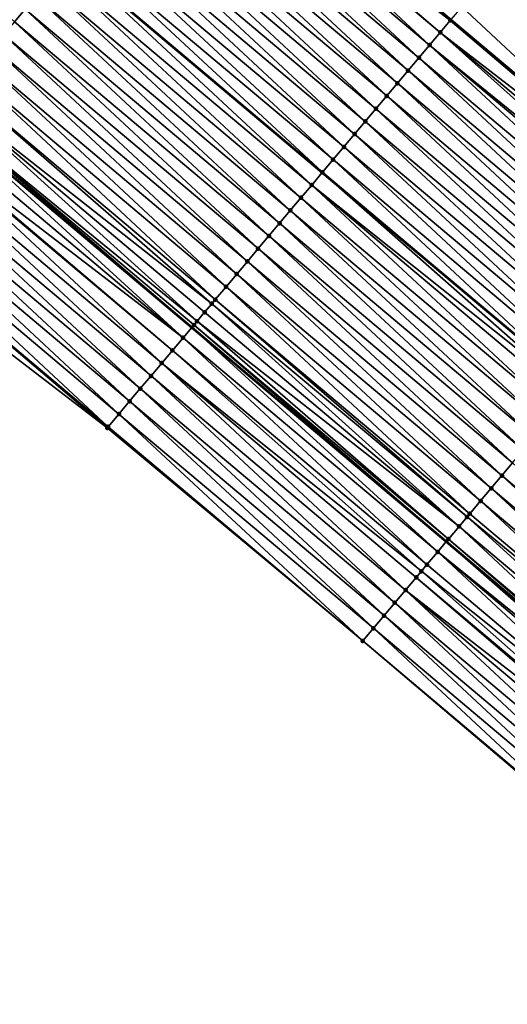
# Model space of a CAD drawing. Header units: feet. Extents: x 2017353 to 2024169, y 808050 to 818690.
# Tile 133 of 256: x 2017985 to 2018015, y 818039 to 818098. Entities that reach past the tile are written whole.
import ezdxf

# ---------------------------------------------------------------- set-up
doc = ezdxf.new("R2010")
doc.units = ezdxf.units.FT
doc.header["$MEASUREMENT"] = 0
for name, color, linetype, lineweight in [('EP_Travel Lane', 172, 'Continuous', 53), ('SB-Road Shots', 141, 'Continuous', 100), ('SB-Road X-Section', 40, 'Continuous', 13), ('STRIPING', 60, 'Continuous', 53)]:
    doc.layers.add(name, color=color, linetype=linetype, lineweight=lineweight)
doc.layers.add('I-77-MM15-17_SB-Surface-BORDER', color=7, linetype='Continuous')
doc.layers.add('I-77-MM15-17_SB-Surface-TIN', color=7, linetype='Continuous')

msp = doc.modelspace()

# ---------------------------------------------------------------- linework, layer by layer
at = {"layer": 'EP_Travel Lane'}
for points in [[(2017858.149327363, 818227.2385319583, 273.5177030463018), (2017873.454408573, 818214.3650623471, 273.3495638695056), (2017888.75941633, 818201.4916545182, 273.1699293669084), (2017904.064384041, 818188.618280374, 272.9840308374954), (2017919.369499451, 818175.7447819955, 272.8212476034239), (2017934.674681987, 818162.8712271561, 272.668967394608), (2017949.979768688, 818149.9977529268, 272.5016826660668), (2017965.284965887, 818137.1241857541, 272.3517037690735), (2017980.591322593, 818124.2454520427, 272.2087472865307), (2017995.892748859, 818111.3672585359, 272.0718637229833), (2018011.194193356, 818098.489049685, 271.9381024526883), (2018026.49559265, 818085.6108788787, 271.7966046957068), (2018041.79696235, 818072.73273298, 271.6500404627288), (2018057.098207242, 818059.8546921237, 271.4821097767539)], [(2017827.208647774, 818221.5290658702, 273.2230274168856), (2017842.521605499, 818208.6649937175, 273.0523316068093), (2017857.834535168, 818195.8009451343, 272.8772438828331), (2017873.147436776, 818182.9369201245, 272.6977635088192), (2017888.46034201, 818170.0728920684, 272.518846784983), (2017903.773230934, 818157.2088777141, 272.3373825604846), (2017919.086200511, 818144.3447956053, 272.1685410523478), (2017934.399284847, 818131.4806170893, 272.0176565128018), (2017949.712435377, 818118.6163829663, 271.8771227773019), (2017965.01720956, 818105.7463509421, 271.7428300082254), (2017980.318632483, 818092.8681602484, 271.6053799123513), (2017995.620051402, 818079.9899729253, 271.4672435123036), (2018010.921461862, 818067.1117927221, 271.3276571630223), (2018026.222785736, 818054.2336853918, 271.1732478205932), (2018041.524072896, 818041.3556089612, 271.0125532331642), (2018056.825192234, 818028.4776737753, 270.8231265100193)]]:
    msp.add_polyline3d(points, dxfattribs=at)
at = {"layer": 'I-77-MM15-17_SB-Surface-BORDER', "color": 3, "linetype": 'Continuous', "lineweight": -3}
for points in [[(2017858.844211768, 818228.064791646, 273.5083227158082), (2017874.657289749, 818215.7951929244, 273.3462866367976), (2017889.469358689, 818202.3357256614, 273.1675456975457), (2017904.088711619, 818188.6472021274, 272.9841043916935), (2017919.376436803, 818175.7530302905, 272.8212031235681), (2017935.325308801, 818163.644763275, 272.6677893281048), (2017951.332567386, 818151.6060084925, 272.5068725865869), (2017966.579295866, 818138.662999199, 272.3514579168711), (2017981.242169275, 818125.0187988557, 272.2059490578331), (2017996.543564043, 818112.1406319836, 272.0636624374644), (2018011.845046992, 818099.2623908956, 271.9364731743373), (2018026.502531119, 818085.6191233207, 271.7965715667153), (2018041.91175021, 818072.8691033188, 271.6514445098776), (2018058.009626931, 818060.9375886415, 271.4838803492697)], [(2018067.098109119, 818009.6273241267, 270.4715359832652), (2018052.689475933, 818023.5656781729, 270.6611741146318), (2018037.186176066, 818036.203622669, 270.8309286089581), (2018021.143515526, 818048.2011171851, 270.9669598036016), (2018005.892982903, 818061.1396104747, 271.1182028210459), (2017990.532581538, 818073.9476097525, 271.2653765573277), (2017974.646212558, 818086.1309025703, 271.3931352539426), (2017959.34486694, 818099.0090280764, 271.5438281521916), (2017943.829713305, 818111.625275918, 271.6630210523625), (2017928.980658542, 818125.0412679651, 271.8034673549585), (2017913.37670451, 818137.5597788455, 271.9433096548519), (2017898.823170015, 818151.3261528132, 272.1576133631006), (2017884.425296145, 818165.2773017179, 272.3941121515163), (2017870.244626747, 818179.487261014, 272.5859580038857), (2017856.078183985, 818193.7135471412, 272.8230641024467), (2017841.416976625, 818207.3521474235, 273.0190924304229), (2017826.559394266, 818220.7573008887, 273.2135307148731)]]:
    msp.add_polyline3d(points, dxfattribs=at)
at = {"layer": 'I-77-MM15-17_SB-Surface-TIN', "color": 128, "linetype": 'Continuous', "lineweight": -3}
for points in [[(2017984.950997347, 818098.3706500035, 271.7341507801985), (2017985.595029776, 818099.1356482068, 271.7526188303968), (2017970.293559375, 818112.0138787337, 271.8819534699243)], [(2018011.162457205, 818098.4513416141, 271.9381250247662), (2017995.821232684, 818111.2822823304, 272.0721292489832), (2017995.35824043, 818110.7322544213, 272.0650819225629)], [(2018011.162457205, 818098.4513416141, 271.9381250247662), (2017995.892748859, 818111.3672585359, 272.0718637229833), (2017995.821232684, 818111.2822823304, 272.0721292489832)], [(2018011.201131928, 818098.4972939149, 271.9380975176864), (2017995.892748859, 818111.3672585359, 272.0718637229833), (2018011.194193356, 818098.489049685, 271.9381024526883)], [(2018011.162457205, 818098.4513416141, 271.9381250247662), (2018011.194193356, 818098.489049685, 271.9381024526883), (2017995.892748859, 818111.3672585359, 272.0718637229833)], [(2018010.557139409, 818097.732262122, 271.926462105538), (2017995.35824043, 818110.7322544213, 272.0650819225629), (2017995.255703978, 818110.6104632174, 272.0617859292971)], [(2018010.557139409, 818097.732262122, 271.926462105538), (2018011.162457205, 818098.4513416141, 271.9381250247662), (2017995.35824043, 818110.7322544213, 272.0650819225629)], [(2018009.913069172, 818096.9672957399, 271.9015214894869), (2017995.255703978, 818110.6104632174, 272.0617859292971), (2017994.611628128, 818109.8455015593, 272.0358842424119)], [(2018009.913069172, 818096.9672957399, 271.9015214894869), (2018010.557139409, 818097.732262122, 271.926462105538), (2017995.255703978, 818110.6104632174, 272.0617859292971)], [(2018009.269011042, 818096.2023191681, 271.8786535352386), (2017994.611628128, 818109.8455015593, 272.0358842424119), (2017993.967566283, 818109.0805281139, 272.0123802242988)], [(2018009.269011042, 818096.2023191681, 271.8786535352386), (2018009.913069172, 818096.9672957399, 271.9015214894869), (2017994.611628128, 818109.8455015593, 272.0358842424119)], [(2018008.624966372, 818095.4373312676, 271.8580900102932), (2017993.967566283, 818109.0805281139, 272.0123802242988), (2017993.323528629, 818108.3155343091, 271.9930174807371)], [(2018008.624966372, 818095.4373312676, 271.8580900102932), (2018009.269011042, 818096.2023191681, 271.8786535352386), (2017993.967566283, 818109.0805281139, 272.0123802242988)], [(2018007.980925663, 818094.6723400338, 271.8382044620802), (2017993.323528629, 818108.3155343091, 271.9930174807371), (2017992.679500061, 818107.5505328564, 271.9752104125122)], [(2018007.980925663, 818094.6723400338, 271.8382044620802), (2018008.624966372, 818095.4373312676, 271.8580900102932), (2017993.323528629, 818108.3155343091, 271.9930174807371)], [(2018007.336889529, 818093.907344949, 271.8191022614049), (2017992.679500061, 818107.5505328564, 271.9752104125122), (2017992.035469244, 818106.7855332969, 271.9570182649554)], [(2018007.336889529, 818093.907344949, 271.8191022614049), (2018007.980925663, 818094.6723400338, 271.8382044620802), (2017992.679500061, 818107.5505328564, 271.9752104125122)], [(2018006.692855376, 818093.1423481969, 271.8003391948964), (2017992.035469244, 818106.7855332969, 271.9570182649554), (2017991.391434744, 818106.020536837, 271.9381955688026)], [(2018006.692855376, 818093.1423481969, 271.8003391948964), (2018007.336889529, 818093.907344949, 271.8191022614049), (2017992.035469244, 818106.7855332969, 271.9570182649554)], [(2018006.048822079, 818092.377350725, 271.7817225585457), (2017991.391434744, 818106.020536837, 271.9381955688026), (2017990.747404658, 818105.2555366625, 271.9201285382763)], [(2018006.048822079, 818092.377350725, 271.7817225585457), (2018006.692855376, 818093.1423481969, 271.8003391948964), (2017991.391434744, 818106.020536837, 271.9381955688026)], [(2018005.404772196, 818091.6123672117, 271.7602665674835), (2017990.747404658, 818105.2555366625, 271.9201285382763), (2017990.10336233, 818104.4905467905, 271.8999658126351)], [(2018005.404772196, 818091.6123672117, 271.7602665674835), (2018006.048822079, 818092.377350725, 271.7817225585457), (2017990.747404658, 818105.2555366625, 271.9201285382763)], [(2018004.760712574, 818090.8473918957, 271.7371432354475), (2017990.10336233, 818104.4905467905, 271.8999658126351), (2017989.459313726, 818103.7255622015, 271.8787285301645)], [(2018004.760712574, 818090.8473918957, 271.7371432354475), (2018005.404772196, 818091.6123672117, 271.7602665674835), (2017990.10336233, 818104.4905467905, 271.8999658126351)], [(2018004.116663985, 818090.0824072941, 271.7159086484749), (2017989.459313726, 818103.7255622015, 271.8787285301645), (2017988.815252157, 818102.9605885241, 271.8552716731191)], [(2018004.116663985, 818090.0824072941, 271.7159086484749), (2018004.760712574, 818090.8473918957, 271.7371432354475), (2017989.459313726, 818103.7255622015, 271.8787285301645)], [(2018003.472636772, 818089.317404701, 271.6983336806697), (2017988.815252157, 818102.9605885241, 271.8552716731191), (2017988.171204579, 818102.195603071, 271.8342101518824)], [(2018003.472636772, 818089.317404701, 271.6983336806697), (2018004.116663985, 818090.0824072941, 271.7159086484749), (2017988.815252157, 818102.9605885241, 271.8552716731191)], [(2018002.828604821, 818088.5524060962, 271.6799474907), (2017988.163203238, 818102.1860990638, 271.8339646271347), (2017987.527164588, 818101.4306112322, 271.8144474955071)], [(2017988.171204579, 818102.195603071, 271.8342101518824), (2017988.163203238, 818102.1860990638, 271.8339646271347), (2018003.464635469, 818089.3079005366, 271.6981052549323)], [(2018002.828604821, 818088.5524060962, 271.6799474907), (2018003.464635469, 818089.3079005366, 271.6981052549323), (2017988.163203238, 818102.1860990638, 271.8339646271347)], [(2018003.472636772, 818089.317404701, 271.6983336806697), (2017988.171204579, 818102.195603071, 271.8342101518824), (2018003.464635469, 818089.3079005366, 271.6981052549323)], [(2018002.184557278, 818087.7874206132, 271.6588921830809), (2017987.527164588, 818101.4306112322, 271.8144474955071), (2017986.883120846, 818100.6656225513, 271.7940425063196)], [(2018002.184557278, 818087.7874206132, 271.6588921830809), (2018002.828604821, 818088.5524060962, 271.6799474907), (2017987.527164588, 818101.4306112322, 271.8144474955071)], [(2018001.540510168, 818087.0224347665, 271.6379108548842), (2017986.883120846, 818100.6656225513, 271.7940425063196), (2017986.239071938, 818099.9006382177, 271.7727532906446)], [(2018001.540510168, 818087.0224347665, 271.6379108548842), (2018002.184557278, 818087.7874206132, 271.6588921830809), (2017986.883120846, 818100.6656225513, 271.7940425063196)], [(2018000.89647856, 818086.2574358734, 271.619583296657), (2017986.239071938, 818099.9006382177, 271.7727532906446), (2017985.595029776, 818099.1356482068, 271.7526188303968)], [(2018000.89647856, 818086.2574358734, 271.619583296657), (2018001.540510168, 818087.0224347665, 271.6379108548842), (2017986.239071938, 818099.9006382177, 271.7727532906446)], [(2018000.252454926, 818085.4924302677, 271.6026211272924), (2017985.595029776, 818099.1356482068, 271.7526188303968), (2017984.950997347, 818098.3706500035, 271.7341507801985)], [(2018000.252454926, 818085.4924302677, 271.6026211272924), (2018000.89647856, 818086.2574358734, 271.619583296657), (2017985.595029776, 818099.1356482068, 271.7526188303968)], [(2018026.502531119, 818085.6191233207, 271.7965715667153), (2018011.845046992, 818099.2623908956, 271.9364731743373), (2018011.201131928, 818098.4972939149, 271.9380975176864)], [(2017999.608426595, 818084.7274286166, 271.5848545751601), (2017984.950997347, 818098.3706500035, 271.7341507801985), (2017984.306965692, 818097.6056511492, 271.7158151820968)], [(2017999.608426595, 818084.7274286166, 271.5848545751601), (2018000.252454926, 818085.4924302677, 271.6026211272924), (2017984.950997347, 818098.3706500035, 271.7341507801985)], [(2018026.395588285, 818085.4920514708, 271.797082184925), (2018011.162457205, 818098.4513416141, 271.9381250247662), (2018010.557139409, 818097.732262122, 271.926462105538)], [(2018011.162457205, 818098.4513416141, 271.9381250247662), (2018026.49559265, 818085.6108788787, 271.7966046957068), (2018011.194193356, 818098.489049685, 271.9381024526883)], [(2018026.395588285, 818085.4920514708, 271.797082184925), (2018026.49559265, 818085.6108788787, 271.7966046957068), (2018011.162457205, 818098.4513416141, 271.9381250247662)], [(2018026.502531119, 818085.6191233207, 271.7965715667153), (2018011.201131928, 818098.4972939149, 271.9380975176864), (2018011.194193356, 818098.489049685, 271.9381024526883)], [(2018026.502531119, 818085.6191233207, 271.7965715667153), (2018011.194193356, 818098.489049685, 271.9381024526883), (2018026.49559265, 818085.6108788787, 271.7966046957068)], [(2018025.461510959, 818084.3824999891, 271.772871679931), (2018010.557139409, 818097.732262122, 271.926462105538), (2018009.913069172, 818096.9672957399, 271.9015214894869)], [(2018025.461510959, 818084.3824999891, 271.772871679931), (2018025.858563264, 818084.8540707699, 271.7891584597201), (2018010.557139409, 818097.732262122, 271.926462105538)], [(2018025.858563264, 818084.8540707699, 271.7891584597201), (2018026.395588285, 818085.4920514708, 271.797082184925), (2018010.557139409, 818097.732262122, 271.926462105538)], [(2017998.964393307, 818083.9624311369, 271.5662395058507), (2017984.306965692, 818097.6056511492, 271.7158151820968), (2017983.662937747, 818096.8406491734, 271.698114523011)], [(2017998.964393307, 818083.9624311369, 271.5662395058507), (2017999.608426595, 818084.7274286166, 271.5848545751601), (2017984.306965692, 818097.6056511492, 271.7158151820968)], [(2017998.320369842, 818083.1974253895, 271.5493061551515), (2017983.662937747, 818096.8406491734, 271.698114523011), (2017983.018914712, 818096.0756430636, 271.6812547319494)], [(2017998.320369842, 818083.1974253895, 271.5493061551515), (2017998.964393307, 818083.9624311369, 271.5662395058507), (2017983.662937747, 818096.8406491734, 271.698114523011)], [(2018024.570383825, 818083.3241707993, 271.7326067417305), (2018009.913069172, 818096.9672957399, 271.9015214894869), (2018009.269011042, 818096.2023191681, 271.8786535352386)], [(2018024.570383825, 818083.3241707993, 271.7326067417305), (2018025.21447398, 818084.0891204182, 271.7609571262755), (2018009.913069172, 818096.9672957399, 271.9015214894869)], [(2018025.21447398, 818084.0891204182, 271.7609571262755), (2018025.461510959, 818084.3824999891, 271.772871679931), (2018009.913069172, 818096.9672957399, 271.9015214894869)], [(2017997.676356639, 818082.4324110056, 271.5341295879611), (2017983.018914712, 818096.0756430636, 271.6812547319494), (2017982.374889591, 818095.3106387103, 271.6640376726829)], [(2017997.676356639, 818082.4324110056, 271.5341295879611), (2017998.320369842, 818083.1974253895, 271.5493061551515), (2017983.018914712, 818096.0756430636, 271.6812547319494)], [(2018023.926365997, 818082.559160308, 271.7166383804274), (2018009.269011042, 818096.2023191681, 271.8786535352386), (2018008.624966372, 818095.4373312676, 271.8580900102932)], [(2018023.926365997, 818082.559160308, 271.7166383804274), (2018024.570383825, 818083.3241707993, 271.7326067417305), (2018009.269011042, 818096.2023191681, 271.8786535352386)], [(2017997.032336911, 818081.6674021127, 271.517836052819), (2017982.374889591, 818095.3106387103, 271.6640376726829), (2017981.730860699, 818094.5456375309, 271.646174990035)], [(2017997.032336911, 818081.6674021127, 271.517836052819), (2017997.676356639, 818082.4324110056, 271.5341295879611), (2017982.374889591, 818095.3106387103, 271.6640376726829)], [(2018023.282345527, 818081.7941520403, 271.7002176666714), (2018008.624966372, 818095.4373312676, 271.8580900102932), (2018007.980925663, 818094.6723400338, 271.8382044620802)], [(2018023.282345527, 818081.7941520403, 271.7002176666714), (2018023.926365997, 818082.559160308, 271.7166383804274), (2018008.624966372, 818095.4373312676, 271.8580900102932)], [(2018022.638286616, 818081.0291761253, 271.6772161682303), (2018007.980925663, 818094.6723400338, 271.8382044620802), (2018007.336889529, 818093.907344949, 271.8191022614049)], [(2018022.638286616, 818081.0291761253, 271.6772161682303), (2018023.282345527, 818081.7941520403, 271.7002176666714), (2018007.980925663, 818094.6723400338, 271.8382044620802)], [(2017996.820257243, 818081.4154889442, 271.5117133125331), (2017981.730860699, 818094.5456375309, 271.646174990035), (2017981.08683113, 818093.7806369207, 271.628196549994)], [(2017996.820257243, 818081.4154889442, 271.5117133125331), (2017997.032336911, 818081.6674021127, 271.517836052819), (2017981.730860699, 818094.5456375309, 271.646174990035)], [(2017995.932560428, 818080.3611332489, 271.4800757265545), (2017981.08683113, 818093.7806369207, 271.628196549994), (2017980.442798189, 818093.0156391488, 271.6096407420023)], [(2017995.932560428, 818080.3611332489, 271.4800757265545), (2017996.388292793, 818080.9024137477, 271.4973670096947), (2017981.08683113, 818093.7806369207, 271.628196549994)], [(2017996.388292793, 818080.9024137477, 271.4973670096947), (2017996.820257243, 818081.4154889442, 271.5117133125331), (2017981.08683113, 818093.7806369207, 271.628196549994)], [(2018021.994222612, 818080.2642044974, 271.6533425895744), (2018007.336889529, 818093.907344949, 271.8191022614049), (2018006.692855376, 818093.1423481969, 271.8003391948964)], [(2018021.994222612, 818080.2642044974, 271.6533425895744), (2018022.638286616, 818081.0291761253, 271.6772161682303), (2018007.336889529, 818093.907344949, 271.8191022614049)], [(2017980.442798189, 818093.0156391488, 271.6096407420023), (2017980.318632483, 818092.8681602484, 271.6053799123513), (2017995.620051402, 818079.9899729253, 271.4672435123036)], [(2017995.744223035, 818080.137446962, 271.4725084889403), (2017980.442798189, 818093.0156391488, 271.6096407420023), (2017995.620051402, 818079.9899729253, 271.4672435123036)], [(2017995.744223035, 818080.137446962, 271.4725084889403), (2017995.932560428, 818080.3611332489, 271.4800757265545), (2017980.442798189, 818093.0156391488, 271.6096407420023)], [(2018021.350201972, 818079.4991963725, 271.6368928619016), (2018006.692855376, 818093.1423481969, 271.8003391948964), (2018006.048822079, 818092.377350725, 271.7817225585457)], [(2018021.350201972, 818079.4991963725, 271.6368928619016), (2018021.994222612, 818080.2642044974, 271.6533425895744), (2018006.692855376, 818093.1423481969, 271.8003391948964)], [(2017995.100138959, 818079.3724922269, 271.4451988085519), (2017980.318632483, 818092.8681602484, 271.6053799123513), (2017979.798744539, 818092.2506588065, 271.5875396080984)], [(2017995.100138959, 818079.3724922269, 271.4451988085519), (2017995.620051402, 818079.9899729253, 271.4672435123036), (2017980.318632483, 818092.8681602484, 271.6053799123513)], [(2018020.706185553, 818078.7341846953, 271.6211657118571), (2018006.048822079, 818092.377350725, 271.7817225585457), (2018005.404772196, 818091.6123672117, 271.7602665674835)], [(2018020.706185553, 818078.7341846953, 271.6211657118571), (2018021.350201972, 818079.4991963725, 271.6368928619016), (2018006.048822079, 818092.377350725, 271.7817225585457)], [(2017995.100138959, 818079.3724922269, 271.4451988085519), (2017979.798744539, 818092.2506588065, 271.5875396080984), (2017979.202872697, 818091.5429272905, 271.5653659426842)], [(2017993.811973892, 818077.842580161, 271.391107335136), (2017979.154679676, 818091.4856879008, 271.5635189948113), (2017978.510617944, 818090.7207143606, 271.5400342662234)], [(2017994.45605395, 818078.6075382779, 271.4177291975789), (2017979.202872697, 818091.5429272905, 271.5653659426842), (2017979.154679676, 818091.4856879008, 271.5635189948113)], [(2017993.811973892, 818077.842580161, 271.391107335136), (2017994.45605395, 818078.6075382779, 271.4177291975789), (2017979.154679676, 818091.4856879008, 271.5635189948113)], [(2017994.45605395, 818078.6075382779, 271.4177291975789), (2017995.100138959, 818079.3724922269, 271.4451988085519), (2017979.202872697, 818091.5429272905, 271.5653659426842)], [(2018020.062103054, 818077.969228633, 271.5941259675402), (2018005.404772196, 818091.6123672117, 271.7602665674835), (2018004.760712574, 818090.8473918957, 271.7371432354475)], [(2018020.062103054, 818077.969228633, 271.5941259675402), (2018020.706185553, 818078.7341846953, 271.6211657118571), (2018005.404772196, 818091.6123672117, 271.7602665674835)], [(2017993.167904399, 818077.0776131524, 271.3662941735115), (2017978.510617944, 818090.7207143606, 271.5400342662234), (2017977.866561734, 818089.9557361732, 271.517494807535)], [(2017993.167904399, 818077.0776131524, 271.3662941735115), (2017993.811973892, 818077.842580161, 271.391107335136), (2017978.510617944, 818090.7207143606, 271.5400342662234)], [(2018019.418014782, 818077.2042774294, 271.566097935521), (2018004.760712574, 818090.8473918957, 271.7371432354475), (2018004.116663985, 818090.0824072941, 271.7159086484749)], [(2018019.418014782, 818077.2042774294, 271.566097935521), (2018020.062103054, 818077.969228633, 271.5941259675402), (2018004.760712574, 818090.8473918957, 271.7371432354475)], [(2017992.523841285, 818076.3126407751, 271.3425730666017), (2017977.866561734, 818089.9557361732, 271.517494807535), (2017977.222501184, 818089.190761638, 271.4942124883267)], [(2017992.523841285, 818076.3126407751, 271.3425730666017), (2017993.167904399, 818077.0776131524, 271.3662941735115), (2017977.866561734, 818089.9557361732, 271.517494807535)], [(2018018.773986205, 818076.4392759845, 271.5482894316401), (2018004.116663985, 818090.0824072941, 271.7159086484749), (2018003.472636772, 818089.317404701, 271.6983336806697)], [(2018018.773986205, 818076.4392759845, 271.5482894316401), (2018019.418014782, 818077.2042774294, 271.566097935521), (2018004.116663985, 818090.0824072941, 271.7159086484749)], [(2017991.879777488, 818075.5476689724, 271.3187350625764), (2017977.222501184, 818089.190761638, 271.4942124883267), (2017976.578429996, 818088.4257960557, 271.4691090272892)], [(2017991.879777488, 818075.5476689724, 271.3187350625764), (2017992.523841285, 818076.3126407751, 271.3425730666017), (2017977.222501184, 818089.190761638, 271.4942124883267)], [(2018018.461680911, 818076.0682858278, 271.5415212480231), (2018003.464635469, 818089.3079005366, 271.6981052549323), (2018002.828604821, 818088.5524060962, 271.6799474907)], [(2018003.472636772, 818089.317404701, 271.6983336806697), (2018003.464635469, 818089.3079005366, 271.6981052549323), (2018018.765985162, 818076.4297714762, 271.5481160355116)], [(2018018.461680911, 818076.0682858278, 271.5415212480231), (2018018.765985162, 818076.4297714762, 271.5481160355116), (2018003.464635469, 818089.3079005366, 271.6981052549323)], [(2018018.773986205, 818076.4392759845, 271.5482894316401), (2018003.472636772, 818089.317404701, 271.6983336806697), (2018018.765985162, 818076.4297714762, 271.5481160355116)], [(2017991.235707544, 818074.782702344, 271.2938445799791), (2017976.578429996, 818088.4257960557, 271.4691090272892), (2017975.934355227, 818087.6608334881, 271.4433923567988)], [(2017991.235707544, 818074.782702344, 271.2938445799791), (2017991.879777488, 818075.5476689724, 271.3187350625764), (2017976.578429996, 818088.4257960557, 271.4691090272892)], [(2018017.485929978, 818074.9092723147, 271.5128310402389), (2018002.828604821, 818088.5524060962, 271.6799474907), (2018002.184557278, 818087.7874206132, 271.6588921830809)], [(2018017.485929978, 818074.9092723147, 271.5128310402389), (2018018.129981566, 818075.6742543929, 271.5345789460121), (2018002.828604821, 818088.5524060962, 271.6799474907)], [(2018018.129981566, 818075.6742543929, 271.5345789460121), (2018018.461680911, 818076.0682858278, 271.5415212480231), (2018002.828604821, 818088.5524060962, 271.6799474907)], [(2017990.59163092, 818074.0177413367, 271.2678106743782), (2017975.934355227, 818087.6608334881, 271.4433923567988), (2017975.290280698, 818086.8958707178, 271.4177169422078)], [(2017990.59163092, 818074.0177413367, 271.2678106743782), (2017991.235707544, 818074.782702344, 271.2938445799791), (2017975.934355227, 818087.6608334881, 271.4433923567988)], [(2018016.841863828, 818074.1443024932, 271.4885900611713), (2018002.184557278, 818087.7874206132, 271.6588921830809), (2018001.540510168, 818087.0224347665, 271.6379108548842)], [(2018016.841863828, 818074.1443024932, 271.4885900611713), (2018017.485929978, 818074.9092723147, 271.5128310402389), (2018002.184557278, 818087.7874206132, 271.6588921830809)], [(2018016.197842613, 818073.3792948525, 271.4720418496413), (2018001.540510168, 818087.0224347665, 271.6379108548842), (2018000.89647856, 818086.2574358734, 271.619583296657)], [(2018016.197842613, 818073.3792948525, 271.4720418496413), (2018016.841863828, 818074.1443024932, 271.4885900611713), (2018001.540510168, 818087.0224347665, 271.6379108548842)], [(2017990.532581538, 818073.9476097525, 271.2653765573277), (2017975.290280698, 818086.8958707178, 271.4177169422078), (2017974.646212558, 818086.1309025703, 271.3931352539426)], [(2017990.532581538, 818073.9476097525, 271.2653765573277), (2017990.59163092, 818074.0177413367, 271.2678106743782), (2017975.290280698, 818086.8958707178, 271.4177169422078)], [(2018015.553856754, 818072.6142574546, 271.4615465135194), (2018000.89647856, 818086.2574358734, 271.619583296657), (2018000.252454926, 818085.4924302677, 271.6026211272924)], [(2018015.553856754, 818072.6142574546, 271.4615465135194), (2018016.197842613, 818073.3792948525, 271.4720418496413), (2018000.89647856, 818086.2574358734, 271.619583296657)], [(2018014.909850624, 818071.8492371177, 271.4475808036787), (2018000.252454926, 818085.4924302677, 271.6026211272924), (2017999.608426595, 818084.7274286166, 271.5848545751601)], [(2018014.909850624, 818071.8492371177, 271.4475808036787), (2018015.553856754, 818072.6142574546, 271.4615465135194), (2018000.252454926, 818085.4924302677, 271.6026211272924)], [(2018014.265821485, 818071.0842361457, 271.4296761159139), (2017999.608426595, 818084.7274286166, 271.5848545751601), (2017998.964393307, 818083.9624311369, 271.5662395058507)], [(2018014.265821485, 818071.0842361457, 271.4296761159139), (2018014.909850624, 818071.8492371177, 271.4475808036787), (2017999.608426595, 818084.7274286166, 271.5848545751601)], [(2018013.621789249, 818070.3192377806, 271.4112411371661), (2017998.964393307, 818083.9624311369, 271.5662395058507), (2017998.320369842, 818083.1974253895, 271.5493061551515)], [(2018013.621789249, 818070.3192377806, 271.4112411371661), (2018014.265821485, 818071.0842361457, 271.4296761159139), (2017998.964393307, 818083.9624311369, 271.5662395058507)], [(2018012.977768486, 818069.5542297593, 271.3947703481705), (2017998.320369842, 818083.1974253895, 271.5493061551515), (2017997.676356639, 818082.4324110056, 271.5341295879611)], [(2018012.977768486, 818069.5542297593, 271.3947703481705), (2018013.621789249, 818070.3192377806, 271.4112411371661), (2017998.320369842, 818083.1974253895, 271.5493061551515)], [(2018012.333744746, 818068.7892242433, 271.3777899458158), (2017997.676356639, 818082.4324110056, 271.5341295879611), (2017997.032336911, 818081.6674021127, 271.517836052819)], [(2018012.333744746, 818068.7892242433, 271.3777899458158), (2018012.977768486, 818069.5542297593, 271.3947703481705), (2017997.676356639, 818082.4324110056, 271.5341295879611)], [(2018012.17022719, 818068.594997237, 271.3728199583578), (2017997.032336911, 818081.6674021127, 271.517836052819), (2017996.820257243, 818081.4154889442, 271.5117133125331)], [(2018012.17022719, 818068.594997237, 271.3728199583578), (2018012.333744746, 818068.7892242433, 271.3777899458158), (2017997.032336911, 818081.6674021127, 271.517836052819)], [(2018011.6896953, 818068.0242403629, 271.3564086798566), (2017996.820257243, 818081.4154889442, 271.5117133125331), (2017996.388292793, 818080.9024137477, 271.4973670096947)], [(2018011.6896953, 818068.0242403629, 271.3564086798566), (2018012.17022719, 818068.594997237, 271.3728199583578), (2017996.820257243, 818081.4154889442, 271.5117133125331)], [(2018011.6896953, 818068.0242403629, 271.3564086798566), (2017996.388292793, 818080.9024137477, 271.4973670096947), (2017995.932560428, 818080.3611332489, 271.4800757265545)], [(2018010.401572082, 818066.4942930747, 271.3094817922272), (2017995.620051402, 818079.9899729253, 271.4672435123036), (2017995.100138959, 818079.3724922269, 271.4451988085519)], [(2017995.744223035, 818080.137446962, 271.4725084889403), (2017995.620051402, 818079.9899729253, 271.4672435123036), (2018010.921461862, 818067.1117927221, 271.3276571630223)], [(2018010.401572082, 818066.4942930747, 271.3094817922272), (2018010.921461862, 818067.1117927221, 271.3276571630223), (2017995.620051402, 818079.9899729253, 271.4672435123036)], [(2018011.045628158, 818067.2592713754, 271.3319980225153), (2017995.932560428, 818080.3611332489, 271.4800757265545), (2017995.744223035, 818080.137446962, 271.4725084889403)], [(2018011.045628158, 818067.2592713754, 271.3319980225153), (2017995.744223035, 818080.137446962, 271.4725084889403), (2018010.921461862, 818067.1117927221, 271.3276571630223)], [(2018011.045628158, 818067.2592713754, 271.3319980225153), (2018011.6896953, 818068.0242403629, 271.3564086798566), (2017995.932560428, 818080.3611332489, 271.4800757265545)], [(2018009.757511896, 818065.7293182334, 271.2862618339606), (2017995.100138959, 818079.3724922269, 271.4451988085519), (2017994.45605395, 818078.6075382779, 271.4177291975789)], [(2018009.757511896, 818065.7293182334, 271.2862618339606), (2018010.401572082, 818066.4942930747, 271.3094817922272), (2017995.100138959, 818079.3724922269, 271.4451988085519)], [(2018009.419962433, 818065.3284132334, 271.2727962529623), (2017994.45605395, 818078.6075382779, 271.4177291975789), (2017993.811973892, 818077.842580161, 271.391107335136)], [(2018009.419962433, 818065.3284132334, 271.2727962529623), (2018009.757511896, 818065.7293182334, 271.2862618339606), (2017994.45605395, 818078.6075382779, 271.4177291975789)], [(2018008.469333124, 818064.1994177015, 271.2298243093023), (2017993.811973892, 818077.842580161, 271.391107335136), (2017993.167904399, 818077.0776131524, 271.3662941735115)], [(2018009.11342894, 818064.9643625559, 271.2591438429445), (2018009.419962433, 818065.3284132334, 271.2727962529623), (2017993.811973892, 818077.842580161, 271.391107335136)], [(2018008.469333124, 818064.1994177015, 271.2298243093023), (2018009.11342894, 818064.9643625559, 271.2591438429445), (2017993.811973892, 818077.842580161, 271.391107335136)], [(2018007.825235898, 818063.4344740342, 271.2002633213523), (2017993.167904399, 818077.0776131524, 271.3662941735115), (2017992.523841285, 818076.3126407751, 271.3425730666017)], [(2018007.825235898, 818063.4344740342, 271.2002633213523), (2018008.469333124, 818064.1994177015, 271.2298243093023), (2017993.167904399, 818077.0776131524, 271.3662941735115)], [(2018007.181154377, 818062.6695171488, 271.1733910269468), (2017992.523841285, 818076.3126407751, 271.3425730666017), (2017991.879777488, 818075.5476689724, 271.3187350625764)], [(2018007.181154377, 818062.6695171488, 271.1733910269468), (2018007.825235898, 818063.4344740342, 271.2002633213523), (2017992.523841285, 818076.3126407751, 271.3425730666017)], [(2018006.537071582, 818061.9045613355, 271.1463006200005), (2017991.879777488, 818075.5476689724, 271.3187350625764), (2017991.235707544, 818074.782702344, 271.2938445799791)], [(2018006.537071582, 818061.9045613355, 271.1463006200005), (2018007.181154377, 818062.6695171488, 271.1733910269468), (2017991.879777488, 818075.5476689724, 271.3187350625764)], [(2018005.892982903, 818061.1396104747, 271.1182028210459), (2017991.235707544, 818074.782702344, 271.2938445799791), (2017990.59163092, 818074.0177413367, 271.2678106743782)], [(2018005.892982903, 818061.1396104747, 271.1182028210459), (2018006.537071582, 818061.9045613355, 271.1463006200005), (2017991.235707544, 818074.782702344, 271.2938445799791)], [(2018005.892982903, 818061.1396104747, 271.1182028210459), (2017990.59163092, 818074.0177413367, 271.2678106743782), (2017990.532581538, 818073.9476097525, 271.2653765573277)], [(2018029.567125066, 818058.2061460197, 271.271782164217), (2018014.909850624, 818071.8492371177, 271.4475808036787), (2018014.265821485, 818071.0842361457, 271.4296761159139)], [(2018028.923095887, 818057.4411450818, 271.2538705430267), (2018014.265821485, 818071.0842361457, 271.4296761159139), (2018013.621789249, 818070.3192377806, 271.4112411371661)], [(2018028.923095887, 818057.4411450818, 271.2538705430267), (2018029.567125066, 818058.2061460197, 271.271782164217), (2018014.265821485, 818071.0842361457, 271.4296761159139)], [(2018028.27905908, 818056.6761505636, 271.2346530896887), (2018013.621789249, 818070.3192377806, 271.4112411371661), (2018012.977768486, 818069.5542297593, 271.3947703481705)], [(2018028.27905908, 818056.6761505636, 271.2346530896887), (2018028.923095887, 818057.4411450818, 271.2538705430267), (2018013.621789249, 818070.3192377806, 271.4112411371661)], [(2018027.63502794, 818055.9111512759, 271.2164057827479), (2018012.977768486, 818069.5542297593, 271.3947703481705), (2018012.333744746, 818068.7892242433, 271.3777899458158)], [(2018027.63502794, 818055.9111512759, 271.2164057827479), (2018028.27905908, 818056.6761505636, 271.2346530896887), (2018012.977768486, 818069.5542297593, 271.3947703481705)], [(2018027.63502794, 818055.9111512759, 271.2164057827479), (2018012.333744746, 818068.7892242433, 271.3777899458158), (2018012.17022719, 818068.594997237, 271.3728199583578)], [(2018026.990991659, 818055.1461563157, 271.1972782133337), (2018012.17022719, 818068.594997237, 271.3728199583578), (2018011.6896953, 818068.0242403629, 271.3564086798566)], [(2018026.990991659, 818055.1461563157, 271.1972782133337), (2018027.63502794, 818055.9111512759, 271.2164057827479), (2018012.17022719, 818068.594997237, 271.3728199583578)], [(2018026.346949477, 818054.3811663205, 271.1771407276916), (2018011.6896953, 818068.0242403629, 271.3564086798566), (2018011.045628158, 818067.2592713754, 271.3319980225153)], [(2018026.346949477, 818054.3811663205, 271.1771407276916), (2018026.990991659, 818055.1461563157, 271.1972782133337), (2018011.6896953, 818068.0242403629, 271.3564086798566)], [(2018025.961289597, 818053.9230818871, 271.1650491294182), (2018010.921461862, 818067.1117927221, 271.3276571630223), (2018010.401572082, 818066.4942930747, 271.3094817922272)], [(2018011.045628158, 818067.2592713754, 271.3319980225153), (2018010.921461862, 818067.1117927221, 271.3276571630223), (2018026.222785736, 818054.2336853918, 271.1732478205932)], [(2018025.961289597, 818053.9230818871, 271.1650491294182), (2018026.222785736, 818054.2336853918, 271.1732478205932), (2018010.921461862, 818067.1117927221, 271.3276571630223)], [(2018026.346949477, 818054.3811663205, 271.1771407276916), (2018011.045628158, 818067.2592713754, 271.3319980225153), (2018026.222785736, 818054.2336853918, 271.1732478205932)], [(2018025.058852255, 818052.851197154, 271.1346641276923), (2018010.401572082, 818066.4942930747, 271.3094817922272), (2018009.757511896, 818065.7293182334, 271.2862618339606)], [(2018025.702904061, 818053.6161790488, 271.1564492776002), (2018025.961289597, 818053.9230818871, 271.1650491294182), (2018010.401572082, 818066.4942930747, 271.3094817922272)], [(2018025.058852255, 818052.851197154, 271.1346641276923), (2018025.702904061, 818053.6161790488, 271.1564492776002), (2018010.401572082, 818066.4942930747, 271.3094817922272)], [(2018025.058852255, 818052.851197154, 271.1346641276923), (2018009.757511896, 818065.7293182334, 271.2862618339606), (2018009.419962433, 818065.3284132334, 271.2727962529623)], [(2018024.414788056, 818052.0862256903, 271.1107571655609), (2018009.419962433, 818065.3284132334, 271.2727962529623), (2018009.11342894, 818064.9643625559, 271.2591438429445)], [(2018024.414788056, 818052.0862256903, 271.1107571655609), (2018025.058852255, 818052.851197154, 271.1346641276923), (2018009.419962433, 818065.3284132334, 271.2727962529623)], [(2018024.28894785, 818051.9367645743, 271.1058749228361), (2018009.11342894, 818064.9643625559, 271.2591438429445), (2018008.469333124, 818064.1994177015, 271.2298243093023)], [(2018024.28894785, 818051.9367645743, 271.1058749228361), (2018024.414788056, 818052.0862256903, 271.1107571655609), (2018009.11342894, 818064.9643625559, 271.2591438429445)], [(2018023.126622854, 818050.5563137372, 271.0566427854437), (2018008.469333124, 818064.1994177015, 271.2298243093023), (2018007.825235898, 818063.4344740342, 271.2002633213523)], [(2018023.126622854, 818050.5563137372, 271.0566427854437), (2018023.770710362, 818051.3212655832, 271.0845401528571), (2018008.469333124, 818064.1994177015, 271.2298243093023)], [(2018023.770710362, 818051.3212655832, 271.0845401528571), (2018024.28894785, 818051.9367645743, 271.1058749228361), (2018008.469333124, 818064.1994177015, 271.2298243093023)], [(2018022.482526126, 818049.7913696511, 271.0271669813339), (2018007.825235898, 818063.4344740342, 271.2002633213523), (2018007.181154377, 818062.6695171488, 271.1733910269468)], [(2018022.482526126, 818049.7913696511, 271.0271669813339), (2018023.126622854, 818050.5563137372, 271.0566427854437), (2018007.825235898, 818063.4344740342, 271.2002633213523)], [(2018021.838431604, 818049.0264237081, 270.9980688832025), (2018007.181154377, 818062.6695171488, 271.1733910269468), (2018006.537071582, 818061.9045613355, 271.1463006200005)], [(2018021.838431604, 818049.0264237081, 270.9980688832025), (2018022.482526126, 818049.7913696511, 271.0271669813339), (2018007.181154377, 818062.6695171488, 271.1733910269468)], [(2018021.194338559, 818048.2614765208, 270.9692239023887), (2018006.537071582, 818061.9045613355, 271.1463006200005), (2018005.892982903, 818061.1396104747, 271.1182028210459)], [(2018021.194338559, 818048.2614765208, 270.9692239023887), (2018021.838431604, 818049.0264237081, 270.9980688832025), (2018006.537071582, 818061.9045613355, 271.1463006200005)], [(2018021.143515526, 818048.2011171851, 270.9669598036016), (2018021.194338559, 818048.2614765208, 270.9692239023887), (2018005.892982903, 818061.1396104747, 271.1182028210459)]]:
    msp.add_3dface(points, dxfattribs=at)
at = {"layer": 'SB-Road Shots', "lineweight": 100}
for p in [(2018011.162457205, 818098.4513416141, 271.9381250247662), (2018010.557139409, 818097.732262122, 271.926462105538), (2018009.913069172, 818096.9672957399, 271.9015214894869), (2018009.269011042, 818096.2023191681, 271.8786535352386), (2018008.624966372, 818095.4373312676, 271.8580900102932), (2018007.980925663, 818094.6723400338, 271.8382044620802), (2018007.336889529, 818093.907344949, 271.8191022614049), (2018006.692855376, 818093.1423481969, 271.8003391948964), (2018006.048822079, 818092.377350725, 271.7817225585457), (2018005.404772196, 818091.6123672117, 271.7602665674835), (2018004.760712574, 818090.8473918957, 271.7371432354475), (2018004.116663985, 818090.0824072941, 271.7159086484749), (2018003.472636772, 818089.317404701, 271.6983336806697), (2018002.828604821, 818088.5524060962, 271.6799474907), (2018002.184557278, 818087.7874206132, 271.6588921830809), (2018001.540510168, 818087.0224347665, 271.6379108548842), (2018000.89647856, 818086.2574358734, 271.619583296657), (2018000.252454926, 818085.4924302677, 271.6026211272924), (2017999.608426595, 818084.7274286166, 271.5848545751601), (2017998.964393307, 818083.9624311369, 271.5662395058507), (2017998.320369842, 818083.1974253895, 271.5493061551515), (2017997.676356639, 818082.4324110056, 271.5341295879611), (2017997.032336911, 818081.6674021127, 271.517836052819), (2017996.820257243, 818081.4154889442, 271.5117133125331), (2017996.388292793, 818080.9024137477, 271.4973670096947), (2017995.744223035, 818080.137446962, 271.4725084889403), (2017995.932560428, 818080.3611332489, 271.4800757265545), (2017995.100138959, 818079.3724922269, 271.4451988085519), (2017994.45605395, 818078.6075382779, 271.4177291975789), (2017993.811973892, 818077.842580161, 271.391107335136), (2017993.167904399, 818077.0776131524, 271.3662941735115), (2017992.523841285, 818076.3126407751, 271.3425730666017), (2017991.879777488, 818075.5476689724, 271.3187350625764), (2017991.235707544, 818074.782702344, 271.2938445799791), (2017990.532581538, 818073.9476097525, 271.2653765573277), (2017990.59163092, 818074.0177413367, 271.2678106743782), (2018014.265821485, 818071.0842361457, 271.4296761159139), (2018013.621789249, 818070.3192377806, 271.4112411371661), (2018012.977768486, 818069.5542297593, 271.3947703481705), (2018012.333744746, 818068.7892242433, 271.3777899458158), (2018012.17022719, 818068.594997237, 271.3728199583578), (2018011.6896953, 818068.0242403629, 271.3564086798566), (2018011.045628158, 818067.2592713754, 271.3319980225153), (2018010.401572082, 818066.4942930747, 271.3094817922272), (2018009.757511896, 818065.7293182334, 271.2862618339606), (2018009.419962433, 818065.3284132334, 271.2727962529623), (2018009.11342894, 818064.9643625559, 271.2591438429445), (2018008.469333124, 818064.1994177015, 271.2298243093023), (2018007.825235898, 818063.4344740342, 271.2002633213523), (2018007.181154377, 818062.6695171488, 271.1733910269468), (2018006.537071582, 818061.9045613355, 271.1463006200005), (2018005.892982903, 818061.1396104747, 271.1182028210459)]:
    msp.add_point(p, dxfattribs=at)
at = {"layer": 'SB-Road X-Section', "extrusion": (-0.7650666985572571, 0.6439057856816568, 0.00763452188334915), "elevation": -1017112.735519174, "flags": 128}
msp.add_lwpolyline([(-1925366.116058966, 8037.467338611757), (-1925365.116058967, 8037.475514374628), (-1925364.994218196, 8037.475805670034), (-1925364.275265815, 8037.468758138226), (-1925364.116058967, 8037.465462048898), (-1925363.116058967, 8037.439559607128), (-1925362.116058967, 8037.416054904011), (-1925361.116058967, 8037.396691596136), (-1925360.116058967, 8037.378884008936), (-1925359.116058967, 8037.360691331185), (-1925358.116058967, 8037.341868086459), (-1925357.116058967, 8037.323800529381), (-1925356.116058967, 8037.303637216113), (-1925355.116058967, 8037.282399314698), (-1925354.116058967, 8037.25894177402), (-1925353.116058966, 8037.237879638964), (-1925352.116058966, 8037.218116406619), (-1925351.116058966, 8037.197710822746), (-1925350.116058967, 8037.17642098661), (-1925349.116058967, 8037.15628593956), (-1925348.116058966, 8037.137817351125), (-1925347.116058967, 8037.119481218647), (-1925346.116058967, 8037.101780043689), (-1925345.116058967, 8037.084919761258), (-1925344.116058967, 8037.067702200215), (-1925343.116058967, 8037.049838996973), (-1925342.116058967, 8037.031860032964), (-1925341.116058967, 8037.01330368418), (-1925340.116058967, 8036.991201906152), (-1925339.190884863, 8036.969027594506), (-1925339.116058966, 8036.967180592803), (-1925338.116058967, 8036.94369517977), (-1925337.116058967, 8036.921155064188), (-1925336.116058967, 8036.897872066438), (-1925335.116058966, 8036.872767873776), (-1925334.116058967, 8036.84705045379), (-1925333.116058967, 8036.82137429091), (-1925332.116058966, 8036.79679188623)], dxfattribs=at)
at = {"layer": 'SB-Road X-Section', "extrusion": (-0.7650666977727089, 0.643905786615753, 0.007634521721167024), "elevation": -1017132.733171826, "flags": 128}
msp.add_lwpolyline([(-1925366.117299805, 8037.492657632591), (-1925365.117299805, 8037.49428202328), (-1925365.057238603, 8037.494309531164), (-1925364.117299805, 8037.482646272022), (-1925363.117299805, 8037.457704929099), (-1925362.117299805, 8037.434836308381), (-1925361.117299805, 8037.414272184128), (-1925360.117299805, 8037.394386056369), (-1925359.117299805, 8037.375283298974), (-1925358.117299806, 8037.356519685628), (-1925357.117299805, 8037.337902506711), (-1925356.117299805, 8037.316445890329), (-1925355.117299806, 8037.293321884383), (-1925354.117299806, 8037.272086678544), (-1925353.117299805, 8037.254511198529), (-1925352.117299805, 8037.236124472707), (-1925351.117299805, 8037.215068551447), (-1925350.117299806, 8037.194086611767), (-1925349.117299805, 8037.175758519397), (-1925348.117299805, 8037.158795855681), (-1925347.117299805, 8037.141028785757), (-1925346.117299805, 8037.122413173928), (-1925345.117299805, 8037.105479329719), (-1925344.117299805, 8037.090302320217), (-1925343.117299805, 8037.074008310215), (-1925342.788000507, 8037.067885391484), (-1925342.117299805, 8037.053538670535), (-1925341.409714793, 8037.036246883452), (-1925341.117299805, 8037.028679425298), (-1925340.117299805, 8037.001368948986), (-1925339.117299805, 8036.973898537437), (-1925338.117299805, 8036.947275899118), (-1925337.117299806, 8036.922462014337), (-1925336.117299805, 8036.898740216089), (-1925335.117299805, 8036.874901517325), (-1925334.117299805, 8036.850010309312), (-1925333.117299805, 8036.823975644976), (-1925333.025619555, 8036.821541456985)], dxfattribs=at)
at = {"layer": 'SB-Road X-Section', "extrusion": (-0.7650666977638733, 0.6439057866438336, 0.007634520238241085), "elevation": -1017152.733131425, "flags": 128}
msp.add_lwpolyline([(-1925365.11732748, 8037.50393802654), (-1925364.95124309, 8037.504448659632), (-1925364.11732748, 8037.496524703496), (-1925363.500862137, 8037.480237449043), (-1925363.11732748, 8037.468322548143), (-1925362.11732748, 8037.439971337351), (-1925361.11732748, 8037.424002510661), (-1925360.11732748, 8037.407581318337), (-1925359.11732748, 8037.384579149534), (-1925358.11732748, 8037.360704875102), (-1925357.11732748, 8037.344254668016), (-1925356.11732748, 8037.328527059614), (-1925355.11732748, 8037.301486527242), (-1925354.11732748, 8037.273457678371), (-1925353.11732748, 8037.255648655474), (-1925352.632385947, 8037.248880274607), (-1925352.11732748, 8037.241937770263), (-1925351.11732748, 8037.220189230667), (-1925350.11732748, 8037.195947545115), (-1925349.11732748, 8037.1793988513), (-1925348.11732748, 8037.168903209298), (-1925347.11732748, 8037.154937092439), (-1925346.11732748, 8037.137031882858), (-1925345.11732748, 8037.118596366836), (-1925344.11732748, 8037.10212509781), (-1925343.11732748, 8037.085144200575), (-1925342.863433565, 8037.080174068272), (-1925342.11732748, 8037.063762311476), (-1925341.11732748, 8037.039350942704), (-1925340.11732748, 8037.016834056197), (-1925339.11732748, 8036.993613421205), (-1925338.59324309, 8036.980147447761), (-1925338.11732748, 8036.966494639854), (-1925337.11732748, 8036.937174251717), (-1925336.11732748, 8036.907612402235), (-1925335.11732748, 8036.880739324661), (-1925334.11732748, 8036.853648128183), (-1925333.11732748, 8036.82554951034)], dxfattribs=at)
at = {"layer": 'STRIPING'}
msp.add_polyline3d([(2017835.117348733, 818230.9286113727, 273.4539851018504), (2017850.422334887, 818218.0552228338, 273.2708790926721), (2017865.727427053, 818205.1817451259, 273.1043687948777), (2017881.032509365, 818192.3082757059, 272.9363163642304), (2017896.33746927, 818179.4349092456, 272.7491028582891), (2017911.642472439, 818166.5615063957, 272.568660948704), (2017926.947534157, 818153.6880542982, 272.3973839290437), (2017942.252669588, 818140.8145401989, 272.2376456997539), (2017957.55798663, 818127.9408733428, 272.106338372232), (2017972.861761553, 818115.0643055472, 271.9682057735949), (2017988.163203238, 818102.1860990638, 271.8339646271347), (2018003.464635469, 818089.3079005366, 271.6981052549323), (2018018.765985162, 818076.4297714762, 271.5481160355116), (2018034.067329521, 818063.5516469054, 271.3972135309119), (2018049.368624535, 818050.6735638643, 271.2378635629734), (2018064.669794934, 818037.7955857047, 271.0571800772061)], dxfattribs=at)

doc.saveas('drawing.dxf')
